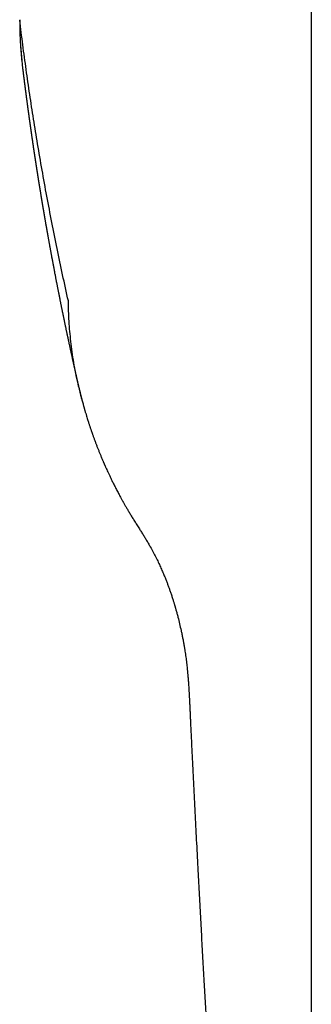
# Model space of a CAD drawing. Header units: millimetres. Extents: x 8 to 802, y 12 to 759.
# Tile 4 of 17: x 380 to 395, y 286 to 334. Entities that reach past the tile are written whole.
import ezdxf

# ---------------------------------------------------------------- set-up
doc = ezdxf.new("R2010")
doc.units = ezdxf.units.MM

msp = doc.modelspace()

# ---------------------------------------------------------------- linework, layer by layer
at = {"color": 7, "linetype": 'Continuous', "lineweight": 30}
for p, q in [((394.711, 346.49), (394.711, 206.49)), ((380.459, 333.93), (380.459, 333.932)), ((380.473, 333.057), (380.473, 333.064))]:
    msp.add_line(p, q, dxfattribs=at)
msp.add_arc((400.145, 333.961), 19.693, 182.6311, 187.0025, dxfattribs=at)
for points, knots in [([(380.458, 333.93), (380.457, 333.863), (380.456, 333.728), (380.458, 333.514), (380.463, 333.293), (380.469, 333.14), (380.473, 333.064)], [0, 0, 0, 0, 0.24481, 0.496997, 0.74919, 1, 1, 1, 1]), ([(382.837, 320.197), (382.742, 320.623), (382.553, 321.475), (382.285, 322.753), (382.028, 324.032), (381.784, 325.311), (381.551, 326.591), (381.335, 327.847), (381.135, 329.079), (380.949, 330.286), (380.774, 331.494), (380.609, 332.702), (380.509, 333.508), (380.458, 333.911)], [0, 0, 0, 0, 0.093329, 0.186661, 0.279995, 0.373331, 0.466669, 0.560006, 0.648009, 0.73601, 0.82401, 0.912007, 1, 1, 1, 1]), ([(380.473, 333.064), (380.475, 333.027), (380.48, 332.903), (380.493, 332.692), (380.511, 332.431), (380.534, 332.17), (380.55, 331.992), (380.561, 331.901), (380.561, 331.897)], [0, 0, 0, 0, 0.094968, 0.318409, 0.541898, 0.765436, 0.989023, 1, 1, 1, 1]), ([(380.599, 331.56), (380.601, 331.544), (380.605, 331.514), (380.61, 331.472), (380.615, 331.436), (380.618, 331.409), (380.621, 331.388), (380.622, 331.373), (380.624, 331.36), (380.626, 331.341), (380.63, 331.312), (380.635, 331.275), (380.64, 331.233), (380.645, 331.189), (380.651, 331.141), (380.657, 331.093), (380.663, 331.049), (380.668, 331.011), (380.672, 330.979), (380.676, 330.948), (380.68, 330.918), (380.683, 330.888), (380.688, 330.856), (380.692, 330.821), (380.697, 330.783), (380.702, 330.746), (380.706, 330.711), (380.709, 330.684), (380.712, 330.664), (380.714, 330.648), (380.716, 330.631), (380.719, 330.61), (380.722, 330.586), (380.726, 330.56), (380.729, 330.533), (380.732, 330.51), (380.735, 330.489), (380.737, 330.471), (380.739, 330.454), (380.742, 330.435), (380.745, 330.413), (380.748, 330.388), (380.751, 330.361), (380.755, 330.334), (380.758, 330.31), (380.761, 330.29), (380.763, 330.271), (380.766, 330.251), (380.769, 330.229), (380.772, 330.203), (380.776, 330.174), (380.78, 330.146), (380.783, 330.12), (380.786, 330.099), (380.788, 330.082), (380.791, 330.062), (380.794, 330.036), (380.799, 330.003), (380.804, 329.966), (380.809, 329.923), (380.815, 329.883), (380.82, 329.847), (380.823, 329.82), (380.827, 329.795), (380.829, 329.774), (380.832, 329.755), (380.835, 329.736), (380.838, 329.712), (380.842, 329.684), (380.846, 329.651), (380.85, 329.619), (380.854, 329.59), (380.858, 329.565), (380.861, 329.541), (380.864, 329.516), (380.868, 329.487), (380.872, 329.458), (380.876, 329.43), (380.879, 329.406), (380.882, 329.386), (380.885, 329.367), (380.888, 329.347), (380.891, 329.323), (380.895, 329.295), (380.899, 329.262), (380.904, 329.226), (380.909, 329.19), (380.914, 329.159), (380.917, 329.131), (380.921, 329.103), (380.925, 329.075), (380.929, 329.048), (380.933, 329.018), (380.938, 328.985), (380.943, 328.947), (380.949, 328.907), (380.954, 328.869), (380.96, 328.831), (380.965, 328.791), (380.971, 328.751), (380.976, 328.714), (380.98, 328.683), (380.984, 328.655), (380.988, 328.631), (380.991, 328.611), (380.993, 328.592), (380.997, 328.57), (381, 328.544), (381.005, 328.514), (381.009, 328.484), (381.013, 328.456), (381.016, 328.433), (381.019, 328.411), (381.023, 328.389), (381.026, 328.364), (381.031, 328.334), (381.036, 328.297), (381.042, 328.254), (381.049, 328.208), (381.055, 328.166), (381.06, 328.131), (381.064, 328.104), (381.067, 328.08), (381.071, 328.054), (381.076, 328.024), (381.08, 327.992), (381.085, 327.958), (381.09, 327.926), (381.094, 327.896), (381.098, 327.869), (381.102, 327.844), (381.106, 327.816), (381.111, 327.785), (381.116, 327.749), (381.121, 327.715), (381.126, 327.683), (381.13, 327.655), (381.134, 327.628), (381.138, 327.601), (381.142, 327.575), (381.146, 327.548), (381.151, 327.518), (381.156, 327.484), (381.161, 327.45), (381.166, 327.419), (381.169, 327.393), (381.173, 327.37), (381.176, 327.35), (381.179, 327.332), (381.182, 327.312), (381.185, 327.29), (381.189, 327.264), (381.193, 327.235), (381.198, 327.206), (381.202, 327.18), (381.205, 327.157), (381.208, 327.138), (381.211, 327.119), (381.214, 327.098), (381.218, 327.072), (381.223, 327.043), (381.227, 327.014), (381.231, 326.987), (381.235, 326.963), (381.238, 326.942), (381.241, 326.921), (381.245, 326.896), (381.25, 326.867), (381.255, 326.836), (381.259, 326.805), (381.264, 326.776), (381.268, 326.749), (381.272, 326.721), (381.277, 326.692), (381.282, 326.661), (381.286, 326.632), (381.291, 326.604), (381.295, 326.577), (381.3, 326.546), (381.305, 326.512), (381.31, 326.478), (381.315, 326.447), (381.32, 326.419), (381.324, 326.39), (381.329, 326.358), (381.335, 326.325), (381.34, 326.291), (381.345, 326.26), (381.349, 326.231), (381.353, 326.206), (381.357, 326.184), (381.36, 326.164), (381.364, 326.142), (381.368, 326.115), (381.373, 326.084), (381.378, 326.054), (381.382, 326.028), (381.385, 326.007), (381.388, 325.99), (381.391, 325.974), (381.393, 325.957), (381.397, 325.931), (381.403, 325.895), (381.41, 325.853), (381.416, 325.814), (381.422, 325.777), (381.428, 325.741), (381.433, 325.708), (381.438, 325.683), (381.441, 325.662), (381.444, 325.642), (381.448, 325.618), (381.452, 325.591), (381.459, 325.554), (381.466, 325.51), (381.473, 325.463), (381.48, 325.421), (381.487, 325.379), (381.494, 325.337), (381.501, 325.297), (381.506, 325.264), (381.511, 325.234), (381.516, 325.207), (381.52, 325.179), (381.525, 325.153), (381.529, 325.128), (381.533, 325.105), (381.537, 325.08), (381.542, 325.052), (381.547, 325.021), (381.552, 324.989), (381.557, 324.959), (381.561, 324.935), (381.564, 324.915), (381.568, 324.897), (381.571, 324.877), (381.575, 324.854), (381.579, 324.829), (381.584, 324.801), (381.588, 324.774), (381.592, 324.749), (381.596, 324.729), (381.599, 324.709), (381.602, 324.689), (381.606, 324.666), (381.611, 324.639), (381.616, 324.61), (381.621, 324.581), (381.625, 324.556), (381.629, 324.535), (381.632, 324.515), (381.636, 324.492), (381.641, 324.464), (381.646, 324.432), (381.652, 324.399), (381.657, 324.367), (381.662, 324.34), (381.666, 324.315), (381.67, 324.294), (381.673, 324.275), (381.676, 324.257), (381.68, 324.233), (381.686, 324.204), (381.692, 324.168), (381.698, 324.129), (381.705, 324.09), (381.712, 324.053), (381.717, 324.02), (381.723, 323.986), (381.73, 323.949), (381.737, 323.908), (381.743, 323.871), (381.749, 323.839), (381.753, 323.816), (381.757, 323.795), (381.76, 323.777), (381.763, 323.761), (381.766, 323.743), (381.769, 323.723), (381.774, 323.696), (381.78, 323.663), (381.786, 323.627), (381.792, 323.594), (381.798, 323.564), (381.802, 323.538), (381.807, 323.512), (381.811, 323.486), (381.816, 323.459), (381.821, 323.432), (381.828, 323.394), (381.837, 323.342), (381.848, 323.28), (381.859, 323.218), (381.87, 323.157), (381.881, 323.098), (381.892, 323.039), (381.902, 322.984), (381.911, 322.931), (381.92, 322.88), (381.93, 322.829), (381.94, 322.774), (381.95, 322.715), (381.962, 322.654), (381.973, 322.592), (381.984, 322.532), (381.995, 322.474), (382.005, 322.419), (382.015, 322.367), (382.024, 322.32), (382.032, 322.272), (382.042, 322.22), (382.053, 322.164), (382.064, 322.104), (382.075, 322.044), (382.088, 321.977), (382.102, 321.901), (382.118, 321.815), (382.135, 321.729), (382.151, 321.643), (382.167, 321.559), (382.183, 321.473), (382.198, 321.397), (382.21, 321.334), (382.22, 321.282), (382.231, 321.227), (382.242, 321.168), (382.254, 321.109), (382.265, 321.05), (382.276, 320.996), (382.286, 320.945), (382.295, 320.896), (382.305, 320.846), (382.315, 320.794), (382.326, 320.738), (382.337, 320.683), (382.348, 320.629), (382.358, 320.58), (382.367, 320.534), (382.375, 320.493), (382.382, 320.455), (382.389, 320.422), (382.395, 320.39), (382.402, 320.359), (382.408, 320.327), (382.415, 320.295), (382.423, 320.253), (382.433, 320.202), (382.445, 320.141), (382.458, 320.078), (382.471, 320.012), (382.485, 319.943), (382.499, 319.876), (382.511, 319.814), (382.523, 319.757), (382.535, 319.701), (382.547, 319.642), (382.559, 319.582), (382.571, 319.525), (382.582, 319.472), (382.592, 319.423), (382.602, 319.373), (382.613, 319.321), (382.624, 319.267), (382.636, 319.212), (382.647, 319.156), (382.659, 319.101), (382.67, 319.047), (382.68, 318.997), (382.692, 318.941), (382.705, 318.879), (382.72, 318.81), (382.735, 318.74), (382.749, 318.671), (382.762, 318.61), (382.774, 318.554), (382.785, 318.503), (382.796, 318.448), (382.809, 318.391), (382.823, 318.326), (382.837, 318.259), (382.852, 318.191), (382.866, 318.126), (382.879, 318.066), (382.891, 318.009), (382.902, 317.956), (382.913, 317.905), (382.925, 317.851), (382.938, 317.79), (382.953, 317.722), (382.969, 317.651), (382.985, 317.579), (383, 317.51), (383.015, 317.441), (383.029, 317.376), (383.044, 317.312), (383.058, 317.248), (383.072, 317.187), (383.085, 317.128), (383.097, 317.072), (383.109, 317.02), (383.12, 316.971), (383.13, 316.925), (383.14, 316.879), (383.151, 316.834), (383.161, 316.789), (383.171, 316.745), (383.181, 316.7), (383.192, 316.65), (383.204, 316.598), (383.216, 316.544), (383.228, 316.491), (383.24, 316.44), (383.251, 316.393), (383.26, 316.35), (383.269, 316.312), (383.277, 316.276), (383.286, 316.239), (383.295, 316.199), (383.306, 316.15), (383.319, 316.096), (383.332, 316.038), (383.345, 315.983), (383.357, 315.931), (383.369, 315.881), (383.381, 315.828), (383.391, 315.785), (383.399, 315.751), (383.404, 315.728), (383.409, 315.705), (383.414, 315.683), (383.419, 315.663), (383.424, 315.641), (383.43, 315.616), (383.437, 315.585), (383.446, 315.547), (383.457, 315.502), (383.469, 315.451), (383.478, 315.414), (383.482, 315.395)], [0, 0, 0, 0, 0.002942, 0.00549, 0.007644, 0.009404, 0.010511, 0.011374, 0.0121, 0.012877, 0.014948, 0.017321, 0.019683, 0.022561, 0.025333, 0.028303, 0.031343, 0.03333, 0.035278, 0.037149, 0.038937, 0.040702, 0.042685, 0.044778, 0.047088, 0.049523, 0.051642, 0.053387, 0.054403, 0.05528, 0.056325, 0.05759, 0.059075, 0.060746, 0.062381, 0.063819, 0.06506, 0.066123, 0.067078, 0.068217, 0.069563, 0.071113, 0.072848, 0.074486, 0.075936, 0.077199, 0.078275, 0.079369, 0.080715, 0.082315, 0.084141, 0.08599, 0.087538, 0.088786, 0.089756, 0.09073, 0.092493, 0.094484, 0.096723, 0.099302, 0.10223, 0.104027, 0.105806, 0.107327, 0.108583, 0.109631, 0.11077, 0.112042, 0.113967, 0.115984, 0.118013, 0.119781, 0.121297, 0.122614, 0.124144, 0.125888, 0.127803, 0.129562, 0.130965, 0.132181, 0.133221, 0.134396, 0.13585, 0.137581, 0.139519, 0.141982, 0.144148, 0.146017, 0.147595, 0.14934, 0.151049, 0.15272, 0.154431, 0.156443, 0.15878, 0.16137, 0.163687, 0.165825, 0.168251, 0.171028, 0.173036, 0.175019, 0.176745, 0.178211, 0.179417, 0.180455, 0.181742, 0.18333, 0.185219, 0.187201, 0.188891, 0.190279, 0.191546, 0.192832, 0.194323, 0.196019, 0.198443, 0.201063, 0.203869, 0.206813, 0.208793, 0.210341, 0.211682, 0.213337, 0.215097, 0.217125, 0.219267, 0.221249, 0.223063, 0.224712, 0.226195, 0.227683, 0.229741, 0.231982, 0.234153, 0.236075, 0.237761, 0.239393, 0.241034, 0.242681, 0.244185, 0.245973, 0.248073, 0.250485, 0.252162, 0.253805, 0.255234, 0.25645, 0.257453, 0.258607, 0.259976, 0.261571, 0.263392, 0.265272, 0.266883, 0.268254, 0.269385, 0.270437, 0.27175, 0.273312, 0.275124, 0.277015, 0.278684, 0.280126, 0.28134, 0.282549, 0.284059, 0.285872, 0.287902, 0.289817, 0.291584, 0.293204, 0.294676, 0.296736, 0.298639, 0.3004, 0.302055, 0.303629, 0.305529, 0.307729, 0.309842, 0.311738, 0.313398, 0.315129, 0.31707, 0.319219, 0.321207, 0.323224, 0.325008, 0.326551, 0.327853, 0.328973, 0.330287, 0.331946, 0.333943, 0.335863, 0.337466, 0.33875, 0.339724, 0.340668, 0.341715, 0.342868, 0.345435, 0.348385, 0.350486, 0.352737, 0.355103, 0.35715, 0.358748, 0.359795, 0.361029, 0.362478, 0.364141, 0.366017, 0.369321, 0.372198, 0.37465, 0.377121, 0.379945, 0.382364, 0.384438, 0.386164, 0.387816, 0.389537, 0.391328, 0.392589, 0.393998, 0.395574, 0.397318, 0.399229, 0.401296, 0.403192, 0.404637, 0.405821, 0.406855, 0.408056, 0.409444, 0.411019, 0.412758, 0.414527, 0.416048, 0.41732, 0.418373, 0.419569, 0.421014, 0.422706, 0.424613, 0.426384, 0.427929, 0.429226, 0.430347, 0.431707, 0.433409, 0.435495, 0.437635, 0.439562, 0.441277, 0.442779, 0.444048, 0.445174, 0.446307, 0.447453, 0.449534, 0.451692, 0.454096, 0.456748, 0.458928, 0.460948, 0.462916, 0.465157, 0.467695, 0.47052, 0.472129, 0.473574, 0.474853, 0.475967, 0.476917, 0.477904, 0.479149, 0.480653, 0.483006, 0.485263, 0.487304, 0.489127, 0.490732, 0.4922, 0.4939, 0.495569, 0.497206, 0.498918, 0.502744, 0.50674, 0.510403, 0.514165, 0.517994, 0.521618, 0.52505, 0.528192, 0.531358, 0.534549, 0.537851, 0.541505, 0.545525, 0.549241, 0.552941, 0.556543, 0.559997, 0.563186, 0.566108, 0.568853, 0.572098, 0.575626, 0.579436, 0.583224, 0.586761, 0.591976, 0.59721, 0.602819, 0.608086, 0.61309, 0.618602, 0.624073, 0.627229, 0.630387, 0.633794, 0.637453, 0.64132, 0.644949, 0.648324, 0.651446, 0.654516, 0.657523, 0.660743, 0.664196, 0.667936, 0.671077, 0.674218, 0.677082, 0.679665, 0.682011, 0.684064, 0.685974, 0.687919, 0.689899, 0.691914, 0.693964, 0.697697, 0.701468, 0.705316, 0.709477, 0.713906, 0.718147, 0.722138, 0.725389, 0.728891, 0.732645, 0.736488, 0.740078, 0.743344, 0.746371, 0.74944, 0.752651, 0.756067, 0.759542, 0.763054, 0.766575, 0.769916, 0.773042, 0.776108, 0.780307, 0.78477, 0.789169, 0.793468, 0.797616, 0.800759, 0.803914, 0.807311, 0.810955, 0.814819, 0.819432, 0.823652, 0.827554, 0.831627, 0.835007, 0.838388, 0.841567, 0.844556, 0.848601, 0.852991, 0.857504, 0.862012, 0.866448, 0.870709, 0.874858, 0.878797, 0.882882, 0.886821, 0.890468, 0.89394, 0.897386, 0.900312, 0.903216, 0.906098, 0.908959, 0.911885, 0.914471, 0.917333, 0.920472, 0.923867, 0.927278, 0.930636, 0.93392, 0.936931, 0.93962, 0.941989, 0.944133, 0.946468, 0.949015, 0.951775, 0.95563, 0.959346, 0.962809, 0.966019, 0.969152, 0.972449, 0.975911, 0.97744, 0.978917, 0.980341, 0.981713, 0.983032, 0.984301, 0.985755, 0.987759, 0.990185, 0.993034, 0.996306, 1, 1, 1, 1]), ([(383.349, 315.981), (383.335, 316.04), (383.28, 316.271), (383.198, 316.676), (383.102, 317.196), (383.023, 317.709), (382.958, 318.213), (382.908, 318.708), (382.871, 319.204), (382.846, 319.701), (382.84, 320.032), (382.837, 320.197)], [0, 0, 0, 0, 0.042272, 0.166084, 0.289995, 0.414008, 0.531025, 0.64813, 0.765326, 0.882616, 1, 1, 1, 1]), ([(383.348, 315.981), (383.349, 315.975), (383.354, 315.956), (383.362, 315.921), (383.372, 315.879), (383.38, 315.842), (383.388, 315.81), (383.394, 315.785), (383.398, 315.768), (383.402, 315.753), (383.406, 315.738), (383.412, 315.714), (383.421, 315.677), (383.433, 315.626), (383.448, 315.565), (383.467, 315.494), (383.488, 315.412), (383.511, 315.321), (383.538, 315.222), (383.561, 315.138), (383.578, 315.076), (383.588, 315.041), (383.595, 315.015), (383.602, 314.992), (383.609, 314.965), (383.619, 314.93), (383.632, 314.884), (383.648, 314.829), (383.665, 314.77), (383.69, 314.686), (383.721, 314.583), (383.757, 314.466), (383.788, 314.367), (383.814, 314.285), (383.837, 314.215), (383.858, 314.149), (383.879, 314.087), (383.899, 314.027), (383.918, 313.97), (383.935, 313.919), (383.949, 313.878), (383.961, 313.844), (383.972, 313.812), (383.985, 313.774), (384.001, 313.727), (384.02, 313.673), (384.042, 313.613), (384.065, 313.547), (384.09, 313.48), (384.124, 313.387), (384.168, 313.27), (384.221, 313.129), (384.276, 312.99), (384.331, 312.851), (384.387, 312.713), (384.435, 312.596), (384.475, 312.501), (384.504, 312.433), (384.528, 312.375), (384.547, 312.332), (384.56, 312.302), (384.569, 312.282), (384.576, 312.266), (384.582, 312.252), (384.589, 312.236), (384.599, 312.213), (384.613, 312.181), (384.63, 312.143), (384.649, 312.1), (384.669, 312.057), (384.698, 311.991), (384.739, 311.902), (384.795, 311.781), (384.858, 311.647), (384.929, 311.499), (384.993, 311.369), (385.048, 311.259), (385.093, 311.17), (385.139, 311.078), (385.187, 310.985), (385.237, 310.89), (385.287, 310.796), (385.335, 310.706), (385.38, 310.624), (385.42, 310.551), (385.453, 310.49), (385.48, 310.442), (385.501, 310.404), (385.522, 310.367), (385.548, 310.321), (385.581, 310.263), (385.618, 310.198), (385.657, 310.13), (385.699, 310.058), (385.743, 309.984), (385.805, 309.879), (385.886, 309.744), (385.99, 309.575), (386.1, 309.399), (386.216, 309.216), (386.328, 309.039), (386.435, 308.87), (386.536, 308.708), (386.638, 308.54), (386.741, 308.367), (386.857, 308.163), (386.982, 307.934), (387.111, 307.683), (387.229, 307.442), (387.337, 307.21), (387.435, 306.988), (387.521, 306.786), (387.595, 306.604), (387.659, 306.44), (387.718, 306.283), (387.774, 306.129), (387.83, 305.97), (387.886, 305.802), (387.932, 305.662), (387.965, 305.557), (387.985, 305.49), (388.003, 305.431), (388.018, 305.382), (388.029, 305.344), (388.039, 305.31), (388.05, 305.274), (388.063, 305.229), (388.078, 305.175), (388.098, 305.106), (388.12, 305.026), (388.144, 304.938), (388.167, 304.85), (388.211, 304.683), (388.272, 304.436), (388.328, 304.187), (388.365, 304.016), (388.385, 303.923), (388.404, 303.83), (388.422, 303.738), (388.437, 303.66), (388.448, 303.599), (388.456, 303.555), (388.463, 303.519), (388.468, 303.49), (388.472, 303.467), (388.477, 303.441), (388.483, 303.408), (388.49, 303.364), (388.5, 303.309), (388.511, 303.244), (388.534, 303.098), (388.56, 302.928), (388.586, 302.735), (388.604, 302.593), (388.621, 302.451), (388.636, 302.316), (388.648, 302.204), (388.657, 302.114), (388.663, 302.045), (388.669, 301.981), (388.674, 301.925), (388.678, 301.879), (388.683, 301.821), (388.689, 301.745), (388.697, 301.643), (388.705, 301.53), (388.714, 301.409), (388.722, 301.278), (388.731, 301.138), (388.739, 300.99), (388.748, 300.83), (388.757, 300.658), (388.766, 300.475), (388.775, 300.281), (388.785, 300.079), (388.794, 299.866), (388.813, 299.451), (388.842, 298.832), (388.882, 298.009), (388.92, 297.242), (388.955, 296.53), (388.988, 295.878), (389.021, 295.218), (389.055, 294.551), (389.09, 293.878), (389.125, 293.201), (389.17, 292.349), (389.224, 291.328), (389.287, 290.145), (389.351, 288.976), (389.415, 287.821), (389.471, 286.81), (389.521, 285.94), (389.563, 285.205), (389.605, 284.469), (389.648, 283.727), (389.692, 282.974), (389.737, 282.211), (389.783, 281.438), (389.83, 280.655), (389.878, 279.862), (389.927, 279.058), (389.978, 278.244), (390.018, 277.595), (390.048, 277.115), (390.067, 276.813), (390.085, 276.521), (390.103, 276.239), (390.12, 275.968), (390.137, 275.708), (390.153, 275.451), (390.169, 275.198), (390.185, 274.949), (390.2, 274.713), (390.214, 274.491), (390.227, 274.295), (390.238, 274.124), (390.248, 273.976), (390.257, 273.837), (390.265, 273.704), (390.275, 273.558), (390.285, 273.393), (390.298, 273.204), (390.31, 273.011), (390.323, 272.814), (390.336, 272.616), (390.35, 272.408), (390.364, 272.194), (390.378, 271.975), (390.397, 271.692), (390.42, 271.342), (390.448, 270.922), (390.477, 270.49), (390.507, 270.046), (390.538, 269.59), (390.569, 269.121), (390.602, 268.642), (390.636, 268.152), (390.67, 267.652), (390.705, 267.141), (390.742, 266.619), (390.778, 266.097), (390.815, 265.575), (390.851, 265.054), (390.889, 264.524), (390.928, 263.984), (390.965, 263.455), (391.003, 262.937), (391.039, 262.435), (391.076, 261.933), (391.109, 261.474), (391.14, 261.061), (391.167, 260.691), (391.194, 260.329), (391.222, 259.954), (391.25, 259.567), (391.28, 259.169), (391.309, 258.783), (391.337, 258.408), (391.365, 258.045), (391.392, 257.694), (391.417, 257.355), (391.442, 257.027), (391.467, 256.711), (391.49, 256.404), (391.514, 256.103), (391.541, 255.742), (391.574, 255.318), (391.612, 254.83), (391.645, 254.415), (391.671, 254.077), (391.692, 253.817), (391.713, 253.554), (391.734, 253.289), (391.755, 253.021), (391.778, 252.729), (391.803, 252.411), (391.831, 252.066), (391.859, 251.71), (391.889, 251.341), (391.92, 250.957), (391.952, 250.56), (391.986, 250.151), (392.02, 249.731), (392.055, 249.299), (392.092, 248.855), (392.125, 248.455), (392.154, 248.099), (392.179, 247.794), (392.205, 247.491), (392.229, 247.194), (392.254, 246.904), (392.279, 246.605), (392.304, 246.298), (392.331, 245.982), (392.357, 245.677), (392.382, 245.381), (392.406, 245.095), (392.43, 244.818), (392.452, 244.551), (392.47, 244.339), (392.484, 244.179), (392.494, 244.068), (392.503, 243.96), (392.513, 243.853), (392.522, 243.75), (392.531, 243.652), (392.54, 243.567), (392.548, 243.493), (392.555, 243.432), (392.561, 243.379), (392.566, 243.34), (392.57, 243.312), (392.572, 243.295), (392.574, 243.28), (392.576, 243.267), (392.578, 243.256), (392.579, 243.243), (392.582, 243.224), (392.587, 243.194), (392.593, 243.154), (392.601, 243.106), (392.612, 243.041), (392.626, 242.967), (392.644, 242.88), (392.663, 242.796), (392.683, 242.712), (392.708, 242.619), (392.737, 242.516), (392.774, 242.398), (392.807, 242.3), (392.834, 242.223), (392.853, 242.17), (392.874, 242.116), (392.894, 242.065), (392.913, 242.019), (392.927, 241.983), (392.938, 241.957), (392.948, 241.935), (392.958, 241.911), (392.971, 241.882), (392.986, 241.847), (393.004, 241.807), (393.036, 241.737), (393.083, 241.64), (393.135, 241.539), (393.176, 241.461), (393.204, 241.41), (393.228, 241.366), (393.249, 241.331), (393.268, 241.298), (393.289, 241.261), (393.316, 241.216), (393.345, 241.168), (393.374, 241.121), (393.401, 241.077), (393.43, 241.032), (393.461, 240.985), (393.494, 240.936), (393.528, 240.885), (393.562, 240.836), (393.594, 240.79), (393.621, 240.753), (393.642, 240.725), (393.659, 240.701), (393.678, 240.676), (393.703, 240.642), (393.735, 240.599), (393.797, 240.52), (393.884, 240.41), (393.985, 240.291), (394.07, 240.194), (394.139, 240.118), (394.202, 240.05), (394.259, 239.989), (394.312, 239.935), (394.364, 239.882), (394.421, 239.826), (394.485, 239.763), (394.561, 239.692), (394.637, 239.622), (394.688, 239.576), (394.711, 239.555)], [0, 0, 0, 0, 0.000224, 0.000786, 0.001269, 0.00177, 0.002176, 0.002478, 0.002677, 0.00284, 0.003028, 0.003241, 0.00377, 0.004409, 0.005159, 0.00608, 0.007114, 0.008261, 0.009522, 0.010891, 0.011457, 0.011893, 0.012198, 0.012453, 0.012789, 0.013211, 0.013817, 0.014542, 0.015335, 0.016099, 0.017789, 0.019298, 0.020625, 0.021612, 0.022493, 0.023337, 0.024147, 0.024924, 0.025668, 0.026363, 0.026931, 0.027264, 0.027671, 0.028179, 0.028788, 0.029497, 0.030292, 0.031174, 0.032068, 0.032961, 0.034825, 0.036682, 0.038532, 0.040375, 0.042212, 0.044018, 0.045073, 0.045986, 0.046759, 0.04739, 0.047715, 0.047984, 0.048198, 0.048356, 0.048537, 0.048848, 0.049283, 0.049829, 0.050406, 0.050995, 0.051596, 0.053063, 0.054599, 0.056518, 0.058538, 0.060659, 0.061858, 0.063088, 0.064347, 0.065636, 0.066956, 0.068296, 0.069534, 0.070729, 0.07175, 0.072598, 0.073271, 0.073771, 0.074189, 0.074849, 0.075716, 0.076635, 0.077602, 0.078619, 0.079682, 0.080774, 0.083086, 0.085514, 0.088059, 0.090722, 0.093506, 0.095778, 0.098128, 0.100553, 0.103053, 0.105592, 0.109248, 0.112746, 0.116087, 0.119268, 0.122291, 0.125155, 0.127478, 0.129685, 0.131774, 0.133797, 0.135853, 0.138155, 0.140501, 0.141435, 0.142346, 0.14314, 0.143808, 0.144277, 0.144665, 0.145128, 0.14572, 0.146444, 0.147299, 0.148442, 0.149605, 0.150775, 0.151952, 0.156207, 0.160502, 0.161722, 0.162939, 0.164154, 0.165366, 0.166544, 0.167208, 0.167777, 0.168249, 0.168625, 0.168905, 0.169171, 0.169617, 0.1702, 0.170921, 0.171779, 0.17274, 0.176629, 0.178447, 0.180297, 0.182176, 0.183957, 0.185576, 0.186548, 0.187451, 0.188284, 0.189025, 0.189626, 0.190086, 0.191257, 0.192574, 0.194024, 0.195586, 0.197261, 0.199047, 0.200944, 0.202953, 0.205178, 0.207523, 0.209991, 0.212579, 0.21529, 0.218121, 0.228468, 0.238963, 0.249607, 0.257855, 0.26619, 0.274613, 0.283123, 0.291722, 0.300406, 0.309084, 0.324403, 0.339543, 0.354502, 0.369283, 0.383887, 0.393352, 0.402743, 0.412139, 0.421665, 0.431323, 0.441114, 0.451037, 0.461094, 0.471283, 0.481607, 0.492064, 0.502656, 0.506669, 0.510565, 0.514324, 0.517945, 0.521429, 0.524774, 0.527982, 0.531351, 0.534554, 0.537589, 0.540458, 0.54316, 0.54516, 0.547058, 0.548853, 0.550545, 0.552193, 0.554479, 0.556917, 0.559506, 0.561947, 0.564509, 0.567192, 0.569965, 0.572788, 0.57566, 0.580913, 0.586324, 0.591894, 0.597622, 0.60351, 0.609554, 0.61574, 0.622064, 0.628527, 0.635127, 0.641867, 0.648746, 0.655359, 0.662096, 0.668957, 0.675944, 0.683054, 0.689495, 0.696035, 0.702589, 0.708978, 0.713877, 0.718671, 0.723358, 0.72794, 0.733257, 0.738422, 0.743437, 0.748302, 0.753015, 0.757577, 0.761987, 0.766246, 0.770354, 0.774309, 0.778199, 0.782128, 0.788384, 0.794741, 0.801197, 0.804564, 0.807957, 0.811378, 0.814825, 0.818309, 0.821889, 0.826241, 0.830739, 0.835382, 0.840171, 0.845208, 0.850397, 0.855738, 0.861232, 0.866879, 0.872679, 0.878633, 0.882606, 0.886637, 0.890615, 0.894502, 0.898299, 0.902006, 0.906258, 0.910384, 0.914384, 0.918257, 0.922004, 0.925623, 0.929116, 0.932482, 0.933953, 0.935398, 0.936817, 0.938211, 0.93958, 0.940871, 0.942023, 0.942942, 0.943748, 0.944439, 0.945017, 0.945274, 0.9455, 0.945695, 0.945858, 0.945991, 0.946122, 0.946351, 0.946727, 0.947248, 0.947901, 0.948551, 0.949725, 0.950764, 0.951877, 0.952943, 0.954014, 0.95545, 0.956986, 0.958632, 0.959314, 0.960015, 0.960736, 0.961465, 0.962089, 0.962581, 0.962897, 0.963148, 0.963465, 0.963864, 0.964342, 0.964902, 0.965499, 0.967179, 0.968911, 0.969726, 0.970464, 0.971086, 0.971592, 0.971983, 0.972498, 0.973156, 0.97396, 0.974567, 0.975205, 0.975873, 0.976571, 0.977299, 0.978057, 0.97884, 0.979526, 0.980121, 0.980534, 0.980815, 0.981191, 0.981718, 0.982381, 0.98318, 0.98542, 0.987576, 0.98893, 0.990204, 0.991345, 0.992353, 0.993268, 0.994141, 0.99507, 0.996202, 0.997464, 0.998881, 1, 1, 1, 1])]:
    msp.add_open_spline(points, degree=3, knots=knots, dxfattribs=at)

doc.saveas('drawing.dxf')
